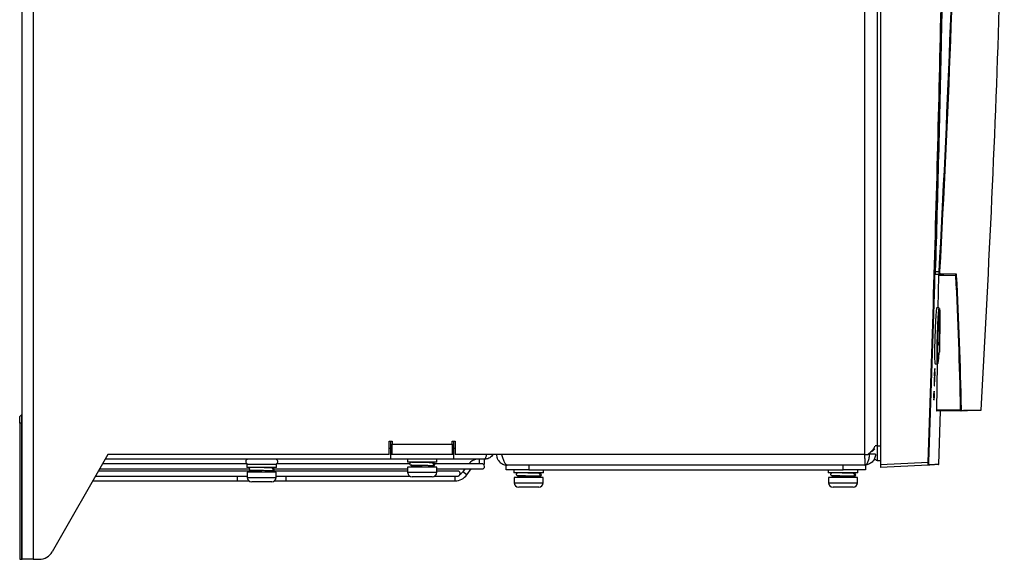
# Model space of a CAD drawing. Header units: millimetres. Extents: x 11 to 939, y -289 to 1138.
# Tile 32 of 86: x 252 to 417, y 209 to 299. Entities that reach past the tile are written whole.
import ezdxf

# ---------------------------------------------------------------- set-up
doc = ezdxf.new("R2010")
doc.units = ezdxf.units.MM

msp = doc.modelspace()

# ---------------------------------------------------------------- linework, layer by layer
at = {"color": 7, "linetype": 'Continuous', "lineweight": 25}
for p, q in [((252.89, 208.72), (252.89, 641.22)), ((254.69, 641.22), (254.69, 208.72)), ((393.59, 226.22), (393.59, 623.72)), ((396.21, 436.04), (396.21, 224.54)), ((395.68, 432.17), (395.68, 227.67)), ((405.44, 256.79), (406.04, 256.8)), ((406.11, 256.3), (405.44, 256.29)), ((405.89, 250.73), (405.95, 256.06)), ((405.95, 256.3), (406.26, 256.31)), ((408.82, 256.11), (405.95, 256.06)), ((406.05, 250.73), (405.63, 250.73)), ((406.09, 248.75), (406.09, 243.34)), ((405.34, 241.35), (405.77, 241.35)), ((405.65, 233.7), (405.77, 241.35)), ((405.23, 239.39), (405.25, 239.39)), ((405.09, 236.42), (405.06, 235.67)), ((405.17, 235.67), (405.06, 235.67)), ((405.2, 236.42), (405.15, 236.42)), ((405.24, 235.67), (405.26, 236.42)), ((405.65, 233.7), (409.62, 233.77)), ((409.66, 233.53), (405.65, 233.46)), ((252.83, 232.92), (252.46, 232.55)), ((252.46, 231.47), (252.46, 232.55)), ((252.83, 231.47), (252.83, 232.92)), ((405.98, 224.62), (406.27, 233.47)), ((252.83, 231.47), (252.46, 231.47)), ((252.46, 231.47), (252.46, 208.72)), ((252.83, 231.47), (252.89, 231.47)), ((252.83, 208.72), (252.83, 231.47)), ((314.19, 228.47), (314.69, 228.47)), ((314.19, 226.22), (314.19, 228.47)), ((314.44, 227.22), (314.44, 228.47)), ((314.44, 227.49), (314.69, 227.49)), ((314.44, 225.42), (314.44, 227.22)), ((314.69, 228.47), (314.69, 227.97)), ((314.69, 227.97), (324.69, 227.97)), ((314.69, 226.22), (314.69, 227.97)), ((324.69, 228.47), (325.19, 228.47)), ((324.69, 227.97), (324.69, 228.47)), ((324.69, 227.97), (324.69, 226.22)), ((324.69, 227.49), (324.94, 227.49)), ((324.94, 228.47), (324.94, 227.22)), ((324.94, 227.22), (324.94, 225.42)), ((325.19, 228.47), (325.19, 226.22)), ((267.19, 226.22), (257.91, 209.98)), ((314.44, 225.42), (266.73, 225.42)), ((314.19, 226.22), (267.19, 226.22)), ((314.69, 226.22), (314.44, 226.22)), ((324.94, 225.42), (314.44, 225.42)), ((324.69, 226.22), (314.69, 226.22)), ((317.21, 225.42), (317.21, 224.92)), ((322.16, 224.92), (322.16, 225.42)), ((324.94, 226.22), (324.69, 226.22)), ((330.04, 225.42), (324.94, 225.42)), ((393.59, 226.22), (325.19, 226.22)), ((330.11, 224.62), (330.11, 225.42)), ((393.59, 226.22), (394.09, 226.22)), ((395.39, 226.27), (394.39, 226.27)), ((265.82, 223.82), (290.8, 223.82)), ((290.44, 224.67), (266.3, 224.67)), ((290.41, 224.57), (290.41, 224.07)), ((290.55, 224.57), (290.41, 224.57)), ((290.55, 224.07), (290.41, 224.07)), ((295.36, 224.57), (290.55, 224.57)), ((295.36, 224.07), (290.55, 224.07)), ((290.64, 224.62), (295.14, 224.62)), ((291.59, 224.62), (291.59, 224.57)), ((294.19, 224.57), (294.19, 224.62)), ((294.96, 223.82), (317.26, 223.82)), ((317.61, 224.67), (295.34, 224.67)), ((295.36, 224.07), (295.36, 224.57)), ((317.35, 224.92), (317.21, 224.92)), ((317.26, 224.11), (317.26, 223.26)), ((317.39, 224.11), (317.26, 224.11)), ((322.16, 224.92), (317.35, 224.92)), ((322.11, 224.11), (317.39, 224.11)), ((318.02, 224.24), (318.3, 224.24)), ((318.39, 224.41), (318.39, 224.11)), ((319.43, 224.39), (319.69, 224.38)), ((319.69, 224.38), (319.69, 224.38)), ((320.99, 224.11), (320.99, 224.35)), ((321.06, 224.35), (321.07, 224.35)), ((329.69, 224.67), (321.8, 224.67)), ((322.11, 223.26), (322.11, 224.11)), ((322.11, 223.82), (329.69, 223.82)), ((326.82, 223.82), (326.48, 223.34)), ((327.17, 222.85), (327.87, 223.82)), ((329.89, 224.62), (330.11, 224.62)), ((333.74, 223.67), (333.74, 224.47)), ((337.49, 223.67), (333.74, 223.67)), ((393.59, 224.47), (333.89, 224.47)), ((335.01, 223.67), (335.01, 223.17)), ((337.49, 224.47), (337.49, 223.67)), ((337.49, 223.67), (389.99, 223.67)), ((339.96, 223.17), (339.96, 223.67)), ((387.51, 223.67), (387.51, 223.17)), ((389.99, 223.67), (389.99, 224.47)), ((393.74, 223.67), (389.99, 223.67)), ((392.46, 223.17), (392.46, 223.67)), ((393.74, 224.47), (393.74, 223.67)), ((395.68, 225.22), (396.21, 225.2)), ((396.21, 224.54), (404.19, 224.96)), ((404.2, 224.46), (396.21, 224.04)), ((265.13, 222.62), (290.46, 222.62)), ((291.06, 223.47), (265.62, 223.47)), ((290.46, 223.26), (290.46, 222.41)), ((290.59, 223.26), (290.46, 223.26)), ((295.31, 223.26), (290.59, 223.26)), ((291.22, 223.39), (291.5, 223.39)), ((291.59, 223.56), (291.59, 223.26)), ((292.63, 223.54), (292.89, 223.53)), ((292.89, 223.53), (292.89, 223.53)), ((294.19, 223.26), (294.19, 223.5)), ((294.26, 223.5), (294.27, 223.5)), ((317.26, 223.47), (294.64, 223.47)), ((295.31, 222.41), (295.31, 223.26)), ((295.31, 222.62), (317.63, 222.62)), ((321.36, 222.51), (318.01, 222.51)), ((321.76, 222.62), (325.6, 222.62)), ((325.6, 223.47), (322.11, 223.47)), ((335.15, 223.17), (335.01, 223.17)), ((335.06, 222.36), (335.06, 221.51)), ((335.19, 222.36), (335.06, 222.36)), ((339.96, 223.17), (335.15, 223.17)), ((339.91, 222.36), (335.19, 222.36)), ((335.82, 222.49), (336.1, 222.49)), ((336.19, 222.66), (336.19, 222.36)), ((337.23, 222.64), (337.49, 222.63)), ((337.49, 222.63), (337.49, 222.63)), ((338.79, 222.36), (338.79, 222.6)), ((338.86, 222.6), (338.87, 222.6)), ((339.91, 221.51), (339.91, 222.36)), ((387.65, 223.17), (387.51, 223.17)), ((387.56, 222.36), (387.56, 221.51)), ((387.69, 222.36), (387.56, 222.36)), ((392.46, 223.17), (387.65, 223.17)), ((392.41, 222.36), (387.69, 222.36)), ((388.32, 222.49), (388.6, 222.49)), ((388.69, 222.66), (388.69, 222.36)), ((389.73, 222.64), (389.99, 222.63)), ((389.99, 222.63), (389.99, 222.63)), ((391.29, 222.36), (391.29, 222.6)), ((391.36, 222.6), (391.37, 222.6)), ((392.41, 221.51), (392.41, 222.36)), ((264.67, 221.82), (288.8, 221.82)), ((294.56, 221.66), (291.21, 221.66)), ((296.98, 221.82), (325.17, 221.82)), ((339.16, 220.76), (335.81, 220.76)), ((391.66, 220.76), (388.31, 220.76)), ((252.46, 208.72), (252.83, 208.72)), ((252.83, 208.72), (252.89, 208.72)), ((254.69, 208.72), (252.89, 208.72)), ((254.69, 208.72), (255.74, 208.72))]:
    msp.add_line(p, q, dxfattribs=at)
at = {"color": 8, "linetype": 'Continuous', "lineweight": 25}
for p, q in [((314.44, 227.22), (314.19, 227.22)), ((325.19, 227.22), (324.94, 227.22)), ((395.68, 227.67), (396.21, 227.67)), ((329.26, 224.67), (329.26, 225.42)), ((394.15, 226.27), (394.39, 226.27)), ((394.39, 226.27), (394.39, 226.47)), ((290.46, 222.41), (295.31, 222.41)), ((317.26, 223.26), (322.11, 223.26)), ((325.17, 221.82), (325.17, 222.62)), ((327.17, 222.85), (326.48, 223.34)), ((335.06, 221.51), (339.91, 221.51)), ((387.56, 221.51), (392.41, 221.51))]:
    msp.add_line(p, q, dxfattribs=at)
at = {"color": 7, "linetype": 'Continuous', "lineweight": 25, "flags": 128}
msp.add_lwpolyline([(406.09, 244.57), (406.13, 245.55), (406.16, 246.52), (406.19, 248.01), (406.2, 249.28), (406.19, 250.18), (406.15, 250.62), (406.09, 250.54), (406.02, 249.95), (405.95, 248.92), (405.88, 247.57), (405.82, 246.04), (405.82, 246.04)], dxfattribs=at)
at = {"color": 7, "linetype": 'Continuous', "lineweight": 25}
for centre, radius, start, end in [((404.45, 227.29), 29.55, 86.7787, 86.9184), ((406.1, 256.38), 0.0741, 271.5783, 357.6665), ((408.75, 256.43), 0.0744, 271.3824, 357.4976), ((408.83, 256.19), 0.0794, 265.2185, 326.1457), ((405.69, 248.75), 0.4, 0, 32.9233), ((405.69, 243.34), 0.4, 292.7071, 0), ((409.63, 233.84), 0.076, 263.1795, 327.2078), ((409.65, 233.6), 0.0746, 271.229, 356.8608), ((412.95, 233.66), 0.075, 271, 355.4175), ((252.69, 233.06), 0.2, 315, 0), ((290.64, 225.04), 0.425, 118.0725, 270), ((295.14, 225.04), 0.425, 270, 61.9275), ((329.26, 223.02), 2.45, 101.5843, 137.6169), ((318.04, 224.48), 0.235, 184.6925, 267.0518), ((318.3, 224.45), 0.206, 270.1165, 294.7765), ((329.69, 224.24), 0.425, 270, 0.0565), ((329.69, 224.24), 0.425, 0.0565, 62.2458), ((403.84, 214.45), 10.52, 87.6981, 88.085), ((404.19, 224.54), 0.075, 273.0224, 358.0305), ((405.91, 224.63), 0.075, 273, 357.1899), ((291.21, 222.41), 0.75, 180, 270), ((291.24, 223.63), 0.235, 184.6925, 267.0518), ((291.5, 223.6), 0.206, 270.1165, 294.7765), ((294.56, 222.41), 0.75, 270, 0), ((318.01, 223.26), 0.75, 180, 270), ((321.36, 223.26), 0.75, 270, 0), ((325.17, 224.27), 2.45, 270, 324.4648), ((325.6, 223.04), 0.425, 339.4973, 90), ((325.17, 224.27), 1.6, 300.8534, 324.4648), ((335.84, 222.73), 0.235, 184.6925, 267.0518), ((336.1, 222.7), 0.206, 270.1165, 294.7765), ((388.34, 222.73), 0.235, 184.6925, 267.0518), ((388.6, 222.7), 0.206, 270.1165, 294.7765), ((335.81, 221.51), 0.75, 180, 270), ((339.16, 221.51), 0.75, 270, 0), ((388.31, 221.51), 0.75, 180, 270), ((391.66, 221.51), 0.75, 270, 0), ((255.74, 211.22), 2.5, 270, 330.2551)]:
    msp.add_arc(centre, radius, start, end, dxfattribs=at)
for points, knots in [([(404.19, 224.96), (404.81, 242.54), (405.35, 260.13), (406.25, 295.3), (406.62, 312.89), (407.2, 348.07), (407.4, 365.67), (407.66, 400.85), (407.71, 418.45), (407.67, 436.04)], [0, 0, 0, 0, 0.25, 0.25, 0.5, 0.5, 0.75, 0.75, 1, 1, 1, 1]), ([(407.75, 436.04), (407.78, 418.45), (407.73, 400.85), (407.48, 365.67), (407.27, 348.08), (406.69, 312.89), (406.32, 295.3), (405.42, 260.13), (404.88, 242.54), (404.27, 224.96)], [0, 0, 0, 0, 0.25, 0.25, 0.5, 0.5, 0.75, 0.75, 1, 1, 1, 1]), ([(405.44, 256.79), (405.82, 269.66), (406.15, 282.52), (406.73, 308.25), (406.98, 321.12), (407.18, 333.99)], [0, 0, 0, 0, 0.5, 0.5, 1, 1, 1, 1]), ([(413.02, 233.65), (413.63, 244.71), (414.85, 267.06), (416.15, 300.51), (416.66, 322.89), (416.91, 333.99)], [0, 0, 0, 0, 0.3309485, 0.6685225, 1, 1, 1, 1]), ([(405.44, 256.29), (405.44, 256.29), (405.44, 256.31), (405.44, 256.36), (405.44, 256.39), (405.43, 256.53), (405.44, 256.66), (405.44, 256.79)], [0, 0, 0, 0, 0.25, 0.25, 0.5, 0.5, 1, 1, 1, 1]), ([(406.11, 256.3), (406.09, 256.3), (406.08, 256.32), (406.06, 256.37), (406.06, 256.4), (406.04, 256.49), (406.04, 256.55), (406.04, 256.67), (406.04, 256.74), (406.04, 256.8)], [0, 0, 0, 0, 0.25, 0.25, 0.5, 0.5, 0.75, 0.75, 1, 1, 1, 1]), ([(406.11, 256.8), (406.1, 256.69), (406.11, 256.58), (406.13, 256.46), (406.14, 256.43), (406.16, 256.39), (406.17, 256.38), (406.18, 256.38)], [0, 0, 0, 0, 0.5, 0.5, 0.75, 0.75, 1, 1, 1, 1]), ([(405.95, 256.06), (405.96, 256.1), (405.96, 256.13), (405.95, 256.19), (405.95, 256.22), (405.95, 256.26), (405.95, 256.27), (405.95, 256.3), (405.95, 256.3), (405.95, 256.3)], [0, 0, 0, 0, 0.25, 0.25, 0.5, 0.5, 0.75, 0.75, 1, 1, 1, 1]), ([(408.82, 256.11), (408.82, 256.15), (408.82, 256.18), (408.81, 256.24), (408.8, 256.27), (408.79, 256.31), (408.78, 256.32), (408.77, 256.35), (408.76, 256.35), (408.75, 256.35)], [0, 0, 0, 0, 0.25, 0.25, 0.5, 0.5, 0.75, 0.75, 1, 1, 1, 1]), ([(408.82, 256.42), (408.83, 256.42), (408.84, 256.42), (408.86, 256.39), (408.86, 256.37), (408.87, 256.33), (408.88, 256.3), (408.89, 256.23), (408.89, 256.19), (408.89, 256.15)], [0, 0, 0, 0, 0.25, 0.25, 0.5, 0.5, 0.75, 0.75, 1, 1, 1, 1]), ([(405.63, 250.72), (405.63, 250.72), (405.61, 250.81), (405.57, 250.5), (405.49, 249.76), (405.42, 248.53), (405.36, 247.23), (405.33, 246.37), (405.32, 246.04)], [0, 0, 0, 0, 0.005919, 0.22045, 0.435224, 0.650177, 0.865158, 1, 1, 1, 1]), ([(405.74, 246.04), (405.76, 246.57), (405.8, 247.63), (405.87, 249.03), (405.95, 250.08), (406.01, 250.68), (406.04, 250.67), (406.05, 250.67)], [0, 0, 0, 0, 0.214865, 0.429524, 0.644536, 0.859637, 1, 1, 1, 1]), ([(405.96, 248.15), (405.97, 248.42), (406.01, 248.97), (406.06, 249.41), (406.11, 249.48), (406.14, 249.17), (406.15, 248.5), (406.14, 247.56), (406.12, 246.54), (406.1, 245.87), (406.09, 245.59)], [0, 0, 0, 0, 0.127773, 0.257278, 0.386819, 0.516048, 0.645513, 0.774807, 0.904467, 1, 1, 1, 1]), ([(406.06, 248.88), (406.06, 248.94), (406.06, 249.11), (406.05, 249.16), (406.04, 249.19)], [0, 0, 0, 0, 0.3453573, 1, 1, 1, 1]), ([(405.85, 242.84), (405.84, 242.93), (405.83, 243.05), (405.83, 243.27), (405.83, 243.35), (405.83, 243.52), (405.83, 243.62), (405.82, 243.81), (405.82, 243.91), (405.83, 244.13), (405.83, 244.24), (405.83, 244.6), (405.83, 244.84), (405.84, 245.23), (405.85, 245.36), (405.85, 245.63), (405.86, 245.76), (405.86, 246.03), (405.87, 246.16), (405.88, 246.43), (405.88, 246.57), (405.9, 246.96), (405.91, 247.22), (405.93, 247.58), (405.93, 247.7), (405.94, 247.93), (405.95, 248.04), (405.96, 248.15)], [0, 0, 0, 0, 0.125, 0.125, 0.1875, 0.1875, 0.25, 0.25, 0.3125, 0.3125, 0.375, 0.375, 0.5, 0.5, 0.5625, 0.5625, 0.625, 0.625, 0.6875, 0.6875, 0.75, 0.75, 0.875, 0.875, 0.9375, 0.9375, 1, 1, 1, 1]), ([(405.32, 246.04), (405.3, 245.52), (405.27, 244.46), (405.26, 243.06), (405.27, 242.01), (405.3, 241.41), (405.33, 241.41), (405.34, 241.41)], [0, 0, 0, 0, 0.214599, 0.429204, 0.643694, 0.85817, 1, 1, 1, 1]), ([(405.77, 241.41), (405.76, 241.41), (405.72, 241.41), (405.7, 242.01), (405.69, 243.06), (405.7, 244.47), (405.73, 245.52), (405.74, 246.04)], [0, 0, 0, 0, 0.142004, 0.356777, 0.571331, 0.785746, 1, 1, 1, 1]), ([(405.82, 246.04), (405.8, 245.52), (405.78, 244.49), (405.76, 243.11), (405.77, 242.06), (405.8, 241.46), (405.86, 241.37), (405.92, 241.83), (405.98, 242.46), (406.01, 243.01), (406.01, 243.12)], [0, 0, 0, 0, 0.137468, 0.27504, 0.412702, 0.550506, 0.688442, 0.826445, 0.964426, 1, 1, 1, 1]), ([(405.84, 242.89), (405.85, 242.89), (405.85, 242.9), (405.85, 242.95), (405.86, 242.98)], [0, 0, 0, 0, 0.505019, 1, 1, 1, 1]), ([(405.94, 243.04), (405.94, 242.97), (405.91, 242.7), (405.88, 242.58), (405.86, 242.75), (405.85, 242.84)], [0, 0, 0, 0, 0.156048, 0.578014, 1, 1, 1, 1]), ([(405.32, 239.39), (405.32, 239.47), (405.32, 239.55), (405.33, 239.71), (405.33, 239.78), (405.33, 239.93), (405.33, 240), (405.33, 240.13), (405.33, 240.19), (405.33, 240.31), (405.33, 240.36), (405.33, 240.44), (405.33, 240.48), (405.32, 240.57), (405.32, 240.6), (405.31, 240.6), (405.31, 240.6), (405.3, 240.57), (405.3, 240.54), (405.29, 240.48), (405.29, 240.44), (405.28, 240.36), (405.28, 240.31), (405.27, 240.19), (405.26, 240.13), (405.26, 240), (405.25, 239.93), (405.25, 239.78), (405.24, 239.71), (405.24, 239.55), (405.23, 239.47), (405.23, 239.39)], [0, 0, 0, 0, 0.0625, 0.0625, 0.125, 0.125, 0.1875, 0.1875, 0.25, 0.25, 0.3125, 0.3125, 0.375, 0.375, 0.5, 0.5, 0.5625, 0.5625, 0.625, 0.625, 0.6875, 0.6875, 0.75, 0.75, 0.8125, 0.8125, 0.875, 0.875, 0.9375, 0.9375, 1, 1, 1, 1]), ([(405.25, 239.39), (405.25, 239.41), (405.25, 239.45), (405.26, 239.51), (405.26, 239.58), (405.26, 239.64), (405.26, 239.71), (405.27, 239.79), (405.27, 239.88), (405.28, 239.98), (405.29, 240.03), (405.3, 240.05), (405.3, 240.01), (405.31, 239.89), (405.31, 239.78), (405.3, 239.69), (405.3, 239.6), (405.3, 239.5), (405.3, 239.43), (405.3, 239.39)], [0, 0, 0, 0, 0.027052, 0.057028, 0.089929, 0.125754, 0.164503, 0.206174, 0.250767, 0.35392, 0.437216, 0.500572, 0.62882, 0.749667, 0.797714, 0.846768, 0.896833, 0.947909, 1, 1, 1, 1]), ([(405.13, 235.67), (405.13, 235.6), (405.13, 235.46), (405.13, 235.34), (405.14, 235.28), (405.14, 235.29), (405.14, 235.3)], [0, 0, 0, 0, 0.3218273, 0.6436533, 0.9655421, 1, 1, 1, 1]), ([(405.2, 236.42), (405.2, 236.47), (405.2, 236.53), (405.2, 236.62), (405.2, 236.66), (405.2, 236.72), (405.2, 236.75), (405.19, 236.78), (405.19, 236.79), (405.19, 236.79), (405.18, 236.78), (405.18, 236.75), (405.18, 236.72), (405.17, 236.66), (405.17, 236.62), (405.16, 236.53), (405.16, 236.47), (405.15, 236.42)], [0, 0, 0, 0, 0.125, 0.125, 0.25, 0.25, 0.375, 0.375, 0.5, 0.5, 0.625, 0.625, 0.75, 0.75, 0.875, 0.875, 1, 1, 1, 1]), ([(405.15, 235.33), (405.15, 235.35), (405.16, 235.4), (405.17, 235.51), (405.17, 235.59), (405.17, 235.67)], [0, 0, 0, 0, 0.5, 0.5, 1, 1, 1, 1]), ([(405.65, 233.46), (405.65, 233.46), (405.65, 233.46), (405.65, 233.48), (405.64, 233.5), (405.64, 233.54), (405.64, 233.57), (405.64, 233.63), (405.65, 233.66), (405.65, 233.7)], [0, 0, 0, 0, 0.25, 0.25, 0.5, 0.5, 0.75, 0.75, 1, 1, 1, 1]), ([(409.66, 233.53), (409.65, 233.53), (409.65, 233.53), (409.64, 233.55), (409.64, 233.57), (409.63, 233.61), (409.63, 233.64), (409.62, 233.7), (409.62, 233.73), (409.62, 233.77)], [0, 0, 0, 0, 0.25, 0.25, 0.5, 0.5, 0.75, 0.75, 1, 1, 1, 1]), ([(412.94, 233.58), (412.91, 233.58), (412.84, 233.58), (412.21, 233.57), (411.2, 233.55), (410.17, 233.54), (409.66, 233.53)], [0, 0, 0, 0, 0.24281, 0.494453, 0.747227, 1, 1, 1, 1]), ([(409.69, 233.8), (409.69, 233.77), (409.69, 233.74), (409.7, 233.69), (409.7, 233.67), (409.71, 233.63), (409.71, 233.62), (409.72, 233.6), (409.72, 233.6), (409.73, 233.6)], [0, 0, 0, 0, 0.25, 0.25, 0.5, 0.5, 0.75, 0.75, 1, 1, 1, 1]), ([(409.73, 233.6), (410.24, 233.61), (411.27, 233.62), (412.27, 233.64), (412.91, 233.65), (412.98, 233.65), (413.02, 233.65)], [0, 0, 0, 0, 0.2516399, 0.5032808, 0.7560584, 1, 1, 1, 1]), ([(394.09, 226.22), (394.27, 226.37), (394.64, 226.67), (395.04, 227.12), (395.27, 227.44), (395.3, 227.61), (395.31, 227.63)], [0, 0, 0, 0, 0.318418, 0.636837, 0.955255, 1, 1, 1, 1]), ([(394.59, 226.69), (394.68, 226.72), (394.87, 226.77), (395.11, 226.95), (395.21, 227.11), (395.26, 227.2)], [0, 0, 0, 0, 0.30048, 0.59858, 1, 1, 1, 1]), ([(395.68, 227.67), (395.68, 227.35), (395.68, 227.03), (395.68, 226.44), (395.68, 226.16), (395.68, 225.71), (395.68, 225.53), (395.68, 225.29), (395.68, 225.22), (395.68, 225.22)], [0, 0, 0, 0, 0.25, 0.25, 0.5, 0.5, 0.75, 0.75, 1, 1, 1, 1]), ([(331.51, 226.22), (331.43, 226.1), (331.19, 225.77), (330.66, 225.5), (330.24, 225.42), (330.04, 225.42), (330.04, 225.42)], [0, 0, 0, 0, 0.215058, 0.622004, 0.997371, 1, 1, 1, 1]), ([(330.28, 225.72), (330.25, 225.66), (330.23, 225.6), (330.15, 225.47), (330.09, 225.42), (330.04, 225.42)], [0.6249994, 0.6249994, 0.6249994, 0.6249994, 0.75, 0.75, 1, 1, 1, 1]), ([(332.09, 226.27), (332.09, 226.12), (332.1, 225.98), (332.15, 225.78), (332.17, 225.71), (332.22, 225.59), (332.25, 225.52), (332.31, 225.41), (332.34, 225.35), (332.41, 225.24), (332.44, 225.19), (332.56, 225.05), (332.64, 224.97), (332.9, 224.75), (333.09, 224.64), (333.38, 224.54), (333.48, 224.51), (333.63, 224.49), (333.68, 224.48), (333.79, 224.47), (333.84, 224.47), (333.89, 224.47)], [0, 0, 0, 0, 0.125, 0.125, 0.1875, 0.1875, 0.25, 0.25, 0.3125, 0.3125, 0.375, 0.375, 0.5, 0.5, 0.75, 0.75, 0.875, 0.875, 0.9375, 0.9375, 1, 1, 1, 1]), ([(393.59, 224.47), (393.69, 224.47), (393.79, 224.51), (393.93, 224.64), (393.97, 224.69), (394.06, 224.81), (394.1, 224.89), (394.18, 225.05), (394.21, 225.14), (394.27, 225.33), (394.3, 225.44), (394.34, 225.66), (394.36, 225.78), (394.38, 226.02), (394.39, 226.15), (394.39, 226.27)], [0, 0, 0, 0, 0.25, 0.25, 0.375, 0.375, 0.5, 0.5, 0.625, 0.625, 0.75, 0.75, 0.875, 0.875, 1, 1, 1, 1]), ([(395.39, 226.27), (395.39, 226.15), (395.37, 226.02), (395.32, 225.78), (395.29, 225.66), (395.19, 225.44), (395.13, 225.33), (394.99, 225.14), (394.92, 225.05), (394.75, 224.89), (394.65, 224.82), (394.46, 224.69), (394.36, 224.64), (394.04, 224.51), (393.81, 224.47), (393.59, 224.47)], [0, 0, 0, 0, 0.125, 0.125, 0.25, 0.25, 0.375, 0.375, 0.5, 0.5, 0.625, 0.625, 0.75, 0.75, 1, 1, 1, 1]), ([(395.68, 225.22), (395.65, 225.23), (395.57, 225.24), (395.4, 225.33), (395.29, 225.44), (395.22, 225.51)], [0, 0, 0, 0, 0.167325, 0.441786, 1, 1, 1, 1]), ([(291.16, 224.08), (291.09, 224.07), (290.97, 224.04), (290.84, 223.94), (290.79, 223.83), (290.8, 223.68), (290.96, 223.61), (291.23, 223.58), (291.6, 223.56), (292.08, 223.55), (292.46, 223.54), (292.63, 223.54)], [0, 0, 0, 0, 0.073823, 0.145572, 0.21236, 0.271805, 0.448083, 0.559918, 0.701634, 0.872199, 1, 1, 1, 1]), ([(292.89, 224.03), (292.77, 224.03), (292.53, 224.04), (292.31, 224.04), (292.2, 224.05)], [0, 0, 0, 0, 0.503041, 1, 1, 1, 1]), ([(294.55, 223.99), (294.47, 224), (294.37, 224), (294.12, 224.01), (293.98, 224.01), (293.66, 224.02), (293.49, 224.02), (293.14, 224.03), (292.96, 224.03), (292.77, 224.03)], [0, 0, 0, 0, 0.25, 0.25, 0.5, 0.5, 0.75, 0.75, 1, 1, 1, 1]), ([(294.55, 223.99), (294.57, 223.99), (294.59, 223.99), (294.64, 223.98), (294.66, 223.96), (294.71, 223.92), (294.73, 223.9), (294.76, 223.83), (294.77, 223.79), (294.77, 223.7), (294.76, 223.66), (294.73, 223.59), (294.71, 223.56), (294.66, 223.52), (294.64, 223.51), (294.59, 223.5), (294.57, 223.49), (294.55, 223.49)], [0, 0, 0, 0, 0.125, 0.125, 0.25, 0.25, 0.375, 0.375, 0.5, 0.5, 0.625, 0.625, 0.75, 0.75, 0.875, 0.875, 1, 1, 1, 1]), ([(294.73, 223.48), (294.76, 223.48), (294.8, 223.49), (294.86, 223.51), (294.9, 223.54), (294.94, 223.58), (294.96, 223.61), (294.97, 223.64), (294.98, 223.66), (294.98, 223.68), (294.99, 223.71), (294.99, 223.76), (294.96, 223.84), (294.85, 223.95), (294.69, 223.98), (294.58, 223.99)], [0, 0, 0, 0, 0.165165, 0.243559, 0.306181, 0.334909, 0.364837, 0.380991, 0.389831, 0.40003, 0.425572, 0.458995, 0.550516, 0.673877, 1, 1, 1, 1]), ([(317.96, 224.93), (317.89, 224.92), (317.77, 224.89), (317.64, 224.79), (317.59, 224.68), (317.6, 224.53), (317.76, 224.46), (318.03, 224.43), (318.4, 224.41), (318.88, 224.4), (319.26, 224.39), (319.43, 224.39)], [0, 0, 0, 0, 0.073823, 0.145572, 0.21236, 0.271805, 0.448083, 0.559918, 0.701634, 0.872199, 1, 1, 1, 1]), ([(319.69, 224.88), (319.57, 224.88), (319.33, 224.89), (319.11, 224.89), (319, 224.9)], [0, 0, 0, 0, 0.503041, 1, 1, 1, 1]), ([(319.69, 224.38), (319.65, 224.38), (319.56, 224.38), (319.48, 224.38), (319.43, 224.38)], [0, 0, 0, 0, 0.397244, 1, 1, 1, 1]), ([(321.35, 224.84), (321.27, 224.85), (321.17, 224.85), (320.92, 224.86), (320.78, 224.86), (320.46, 224.87), (320.29, 224.87), (319.94, 224.88), (319.76, 224.88), (319.57, 224.88)], [0, 0, 0, 0, 0.25, 0.25, 0.5, 0.5, 0.75, 0.75, 1, 1, 1, 1]), ([(321.07, 224.34), (320.96, 224.35), (320.75, 224.36), (320.23, 224.37), (319.85, 224.38), (319.68, 224.38)], [0, 0, 0, 0, 0.350388, 0.700775, 1, 1, 1, 1]), ([(320.99, 224.31), (321.02, 224.31), (321.24, 224.31), (321.41, 224.32), (321.53, 224.33), (321.56, 224.33), (321.43, 224.34), (321.35, 224.34)], [0, 0, 0, 0, 0.050126, 0.360472, 0.522276, 0.68516, 1, 1, 1, 1]), ([(321.35, 224.84), (321.37, 224.84), (321.39, 224.84), (321.44, 224.83), (321.46, 224.81), (321.51, 224.77), (321.53, 224.75), (321.56, 224.68), (321.57, 224.64), (321.57, 224.55), (321.56, 224.51), (321.53, 224.44), (321.51, 224.41), (321.46, 224.37), (321.44, 224.36), (321.39, 224.35), (321.37, 224.34), (321.35, 224.34)], [0, 0, 0, 0, 0.125, 0.125, 0.25, 0.25, 0.375, 0.375, 0.5, 0.5, 0.625, 0.625, 0.75, 0.75, 0.875, 0.875, 1, 1, 1, 1]), ([(321.53, 224.33), (321.56, 224.33), (321.6, 224.34), (321.66, 224.36), (321.7, 224.39), (321.74, 224.43), (321.76, 224.46), (321.77, 224.49), (321.78, 224.51), (321.78, 224.53), (321.79, 224.56), (321.79, 224.61), (321.76, 224.69), (321.65, 224.8), (321.49, 224.83), (321.38, 224.84)], [0, 0, 0, 0, 0.165165, 0.243559, 0.306181, 0.334909, 0.364837, 0.380991, 0.389831, 0.40003, 0.425572, 0.458995, 0.550516, 0.673877, 1, 1, 1, 1]), ([(329.89, 224.62), (329.89, 224.62), (329.89, 224.62), (329.87, 224.63), (329.84, 224.64), (329.79, 224.66), (329.73, 224.67), (329.69, 224.67), (329.67, 224.67)], [0, 0, 0, 0, 0.0561, 0.256117, 0.454837, 0.649681, 0.844243, 1, 1, 1, 1]), ([(396.21, 224.54), (396.21, 224.52), (396.21, 224.49), (396.21, 224.44), (396.21, 224.39), (396.21, 224.35), (396.21, 224.3), (396.21, 224.26), (396.21, 224.22), (396.21, 224.18), (396.21, 224.13), (396.21, 224.08), (396.21, 224.05), (396.21, 224.04), (396.21, 224.04)], [0, 0, 0, 0, 0.0655686, 0.1302662, 0.1940952, 0.2570581, 0.3191576, 0.3803961, 0.4407767, 0.5003021, 0.6200632, 0.7432526, 0.8698917, 1, 1, 1, 1]), ([(404.2, 224.46), (404.19, 224.46), (404.19, 224.51), (404.19, 224.65), (404.19, 224.71), (404.19, 224.83), (404.19, 224.89), (404.19, 224.96)], [0, 0, 0, 0, 0.5, 0.5, 0.75, 0.75, 1, 1, 1, 1]), ([(405.91, 224.55), (405.89, 224.55), (405.85, 224.55), (405.52, 224.53), (405, 224.5), (404.47, 224.47), (404.2, 224.46)], [0, 0, 0, 0, 0.241448, 0.494308, 0.74714, 1, 1, 1, 1]), ([(404.27, 224.96), (404.26, 224.9), (404.26, 224.85), (404.26, 224.74), (404.26, 224.7), (404.26, 224.58), (404.26, 224.53), (404.27, 224.53)], [0, 0, 0, 0, 0.25, 0.25, 0.5, 0.5, 1, 1, 1, 1]), ([(404.27, 224.53), (404.54, 224.55), (405.07, 224.58), (405.59, 224.6), (405.93, 224.62), (405.96, 224.62), (405.98, 224.62)], [0, 0, 0, 0, 0.252832, 0.505692, 0.758524, 1, 1, 1, 1]), ([(292.89, 223.53), (292.85, 223.53), (292.76, 223.53), (292.68, 223.53), (292.63, 223.53)], [0, 0, 0, 0, 0.397244, 1, 1, 1, 1]), ([(294.27, 223.49), (294.16, 223.5), (293.95, 223.51), (293.43, 223.52), (293.05, 223.53), (292.88, 223.53)], [0, 0, 0, 0, 0.350388, 0.700775, 1, 1, 1, 1]), ([(294.19, 223.46), (294.22, 223.46), (294.44, 223.46), (294.61, 223.47), (294.73, 223.48), (294.76, 223.48), (294.63, 223.49), (294.55, 223.49)], [0, 0, 0, 0, 0.050126, 0.360472, 0.522276, 0.68516, 1, 1, 1, 1]), ([(325.59, 222.62), (325.61, 222.62), (325.67, 222.62), (325.76, 222.65), (325.86, 222.71), (325.93, 222.78), (325.98, 222.85), (325.99, 222.89), (326, 222.89), (326, 222.9)], [0, 0, 0, 0, 0.103072, 0.260736, 0.425574, 0.589251, 0.742429, 0.881549, 1, 1, 1, 1]), ([(335.76, 223.18), (335.69, 223.17), (335.57, 223.14), (335.44, 223.04), (335.39, 222.93), (335.4, 222.78), (335.56, 222.71), (335.83, 222.68), (336.2, 222.66), (336.68, 222.65), (337.06, 222.64), (337.23, 222.64)], [0, 0, 0, 0, 0.073823, 0.145572, 0.21236, 0.271805, 0.448083, 0.559918, 0.701634, 0.872199, 1, 1, 1, 1]), ([(337.49, 223.13), (337.37, 223.13), (337.13, 223.14), (336.91, 223.14), (336.8, 223.15)], [0, 0, 0, 0, 0.503041, 1, 1, 1, 1]), ([(337.49, 222.63), (337.45, 222.63), (337.36, 222.63), (337.28, 222.63), (337.23, 222.63)], [0, 0, 0, 0, 0.397244, 1, 1, 1, 1]), ([(339.15, 223.09), (339.07, 223.1), (338.97, 223.1), (338.72, 223.11), (338.58, 223.11), (338.26, 223.12), (338.09, 223.12), (337.74, 223.13), (337.56, 223.13), (337.37, 223.13)], [0, 0, 0, 0, 0.25, 0.25, 0.5, 0.5, 0.75, 0.75, 1, 1, 1, 1]), ([(338.87, 222.59), (338.76, 222.6), (338.55, 222.61), (338.03, 222.62), (337.65, 222.63), (337.48, 222.63)], [0, 0, 0, 0, 0.3503877, 0.7007751, 1, 1, 1, 1]), ([(338.79, 222.56), (338.82, 222.56), (339.04, 222.56), (339.21, 222.57), (339.33, 222.58), (339.36, 222.58), (339.23, 222.59), (339.15, 222.59)], [0, 0, 0, 0, 0.050126, 0.360472, 0.522276, 0.68516, 1, 1, 1, 1]), ([(339.15, 223.09), (339.17, 223.09), (339.19, 223.09), (339.24, 223.08), (339.26, 223.06), (339.31, 223.02), (339.33, 223), (339.36, 222.93), (339.37, 222.89), (339.37, 222.8), (339.36, 222.76), (339.33, 222.69), (339.31, 222.66), (339.26, 222.62), (339.24, 222.61), (339.19, 222.6), (339.17, 222.59), (339.15, 222.59)], [0, 0, 0, 0, 0.125, 0.125, 0.25, 0.25, 0.375, 0.375, 0.5, 0.5, 0.625, 0.625, 0.75, 0.75, 0.875, 0.875, 1, 1, 1, 1]), ([(339.33, 222.58), (339.36, 222.58), (339.4, 222.59), (339.46, 222.61), (339.5, 222.64), (339.54, 222.68), (339.56, 222.71), (339.57, 222.74), (339.58, 222.76), (339.58, 222.78), (339.59, 222.81), (339.59, 222.86), (339.56, 222.94), (339.45, 223.05), (339.29, 223.08), (339.18, 223.09)], [0, 0, 0, 0, 0.165165, 0.243559, 0.306181, 0.334909, 0.364837, 0.380991, 0.389831, 0.40003, 0.425572, 0.458995, 0.550516, 0.673877, 1, 1, 1, 1]), ([(388.26, 223.18), (388.19, 223.17), (388.07, 223.14), (387.94, 223.04), (387.89, 222.93), (387.9, 222.78), (388.06, 222.71), (388.33, 222.68), (388.7, 222.66), (389.18, 222.65), (389.56, 222.64), (389.73, 222.64)], [0, 0, 0, 0, 0.073823, 0.145572, 0.21236, 0.271805, 0.448083, 0.559918, 0.701634, 0.872199, 1, 1, 1, 1]), ([(389.99, 223.13), (389.87, 223.13), (389.63, 223.14), (389.41, 223.14), (389.3, 223.15)], [0, 0, 0, 0, 0.503041, 1, 1, 1, 1]), ([(389.99, 222.63), (389.95, 222.63), (389.86, 222.63), (389.78, 222.63), (389.73, 222.63)], [0, 0, 0, 0, 0.397244, 1, 1, 1, 1]), ([(391.65, 223.09), (391.57, 223.1), (391.47, 223.1), (391.22, 223.11), (391.08, 223.11), (390.76, 223.12), (390.59, 223.12), (390.24, 223.13), (390.06, 223.13), (389.87, 223.13)], [0, 0, 0, 0, 0.25, 0.25, 0.5, 0.5, 0.75, 0.75, 1, 1, 1, 1]), ([(391.37, 222.59), (391.26, 222.6), (391.05, 222.61), (390.53, 222.62), (390.15, 222.63), (389.98, 222.63)], [0, 0, 0, 0, 0.3503877, 0.7007751, 1, 1, 1, 1]), ([(391.29, 222.56), (391.32, 222.56), (391.54, 222.56), (391.71, 222.57), (391.83, 222.58), (391.86, 222.58), (391.73, 222.59), (391.65, 222.59)], [0, 0, 0, 0, 0.050126, 0.360472, 0.522276, 0.68516, 1, 1, 1, 1]), ([(391.65, 223.09), (391.67, 223.09), (391.69, 223.09), (391.74, 223.08), (391.76, 223.06), (391.81, 223.02), (391.83, 223), (391.86, 222.93), (391.87, 222.89), (391.87, 222.8), (391.86, 222.76), (391.83, 222.69), (391.81, 222.66), (391.76, 222.62), (391.74, 222.61), (391.69, 222.6), (391.67, 222.59), (391.65, 222.59)], [0, 0, 0, 0, 0.125, 0.125, 0.25, 0.25, 0.375, 0.375, 0.5, 0.5, 0.625, 0.625, 0.75, 0.75, 0.875, 0.875, 1, 1, 1, 1]), ([(391.83, 222.58), (391.86, 222.58), (391.9, 222.59), (391.96, 222.61), (392, 222.64), (392.04, 222.68), (392.06, 222.71), (392.07, 222.74), (392.08, 222.76), (392.08, 222.78), (392.09, 222.81), (392.09, 222.86), (392.06, 222.94), (391.95, 223.05), (391.79, 223.08), (391.68, 223.09)], [0, 0, 0, 0, 0.165165, 0.243559, 0.306181, 0.334909, 0.364837, 0.380991, 0.389831, 0.40003, 0.425572, 0.458995, 0.550516, 0.673877, 1, 1, 1, 1]), ([(288.8, 221.82), (289.27, 221.82), (289.95, 221.82), (290.57, 221.83), (290.76, 221.83)], [0, 0, 0, 0, 0.688815, 1, 1, 1, 1]), ([(295.01, 221.83), (295.2, 221.83), (295.82, 221.82), (296.51, 221.82), (296.98, 221.82)], [0, 0, 0, 0, 0.313915, 1, 1, 1, 1])]:
    msp.add_open_spline(points, degree=3, knots=knots, dxfattribs=at)
for points in [[(406.04, 256.8), (407.43, 282.51), (408.44, 308.24), (409.05, 333.99)], [(409.12, 333.98), (408.51, 308.24), (407.51, 282.51), (406.11, 256.8)], [(408.75, 256.35), (407.96, 256.34), (407.08, 256.32), (406.11, 256.3)], [(406.18, 256.38), (407.15, 256.39), (408.03, 256.41), (408.82, 256.42)], [(409.62, 233.77), (409.46, 241.22), (409.2, 248.67), (408.82, 256.11)], [(408.89, 256.15), (409.27, 248.7), (409.54, 241.25), (409.69, 233.8)], [(405.23, 239.39), (405.21, 238.83), (405.19, 238.26), (405.18, 237.69)], [(405.26, 237.69), (405.28, 238.26), (405.3, 238.83), (405.32, 239.39)], [(405.18, 237.69), (405.2, 237.69), (405.23, 237.69), (405.26, 237.69)], [(405.06, 235.67), (405.09, 235.67), (405.11, 235.67), (405.13, 235.67)], [(405.15, 236.42), (405.13, 236.42), (405.11, 236.42), (405.09, 236.42)], [(405.17, 235.67), (405.2, 235.67), (405.22, 235.67), (405.24, 235.67)], [(405.26, 236.42), (405.24, 236.42), (405.22, 236.42), (405.2, 236.42)], [(413.02, 233.65), (413.02, 233.65), (413.02, 233.65), (413.02, 233.65)], [(330.36, 225.95), (330.33, 225.86), (330.31, 225.79), (330.28, 225.72)], [(330.44, 226.22), (330.41, 226.12), (330.39, 226.03), (330.36, 225.95)], [(332.91, 226.22), (332.98, 226), (333.06, 225.78), (333.14, 225.58)], [(333.14, 225.58), (333.22, 225.36), (333.3, 225.16), (333.39, 225)], [(393.62, 225.58), (393.62, 225.36), (393.61, 225.16), (393.61, 225)], [(393.62, 225.58), (393.62, 225.78), (393.63, 226), (393.63, 226.22)], [(333.39, 225), (333.47, 224.83), (333.55, 224.7), (333.64, 224.61)], [(333.64, 224.61), (333.72, 224.52), (333.8, 224.47), (333.89, 224.47)], [(393.6, 224.61), (393.59, 224.52), (393.59, 224.47), (393.59, 224.47)], [(393.61, 225), (393.61, 224.83), (393.6, 224.7), (393.6, 224.61)]]:
    msp.add_open_spline(points, degree=3, dxfattribs=at)
at = {"color": 8, "linetype": 'Continuous', "lineweight": 25}
for points, knots in [([(395.68, 227.67), (395.65, 227.67), (395.57, 227.67), (395.44, 227.67), (395.36, 227.67), (395.32, 227.67)], [0, 0, 0, 0, 0.218027, 0.575655, 1, 1, 1, 1]), ([(292.77, 224.03), (292.59, 224.04), (292.41, 224.04), (292.07, 224.04), (291.91, 224.05), (291.62, 224.05), (291.49, 224.06), (291.28, 224.06), (291.2, 224.07), (291.14, 224.07)], [0, 0, 0, 0, 0.25, 0.25, 0.5, 0.5, 0.75, 0.75, 1, 1, 1, 1]), ([(292.88, 224.03), (292.85, 224.03), (292.63, 224.04), (292.19, 224.04), (291.7, 224.06), (291.5, 224.07), (291.43, 224.07), (291.43, 224.07)], [0, 0, 0, 0, 0.043945, 0.364706, 0.685467, 0.996281, 1, 1, 1, 1]), ([(319.43, 224.38), (319.24, 224.39), (318.81, 224.4), (318.27, 224.41), (317.95, 224.42), (317.84, 224.43), (317.82, 224.43), (317.91, 224.44), (317.96, 224.44)], [0, 0, 0, 0, 0.176557, 0.40337, 0.62315, 0.737736, 0.853087, 1, 1, 1, 1]), ([(319.57, 224.88), (319.39, 224.89), (319.21, 224.89), (318.87, 224.89), (318.71, 224.9), (318.42, 224.9), (318.29, 224.91), (318.08, 224.91), (318, 224.92), (317.94, 224.92)], [0, 0, 0, 0, 0.25, 0.25, 0.5, 0.5, 0.75, 0.75, 1, 1, 1, 1]), ([(319.68, 224.88), (319.65, 224.88), (319.43, 224.89), (318.99, 224.89), (318.5, 224.91), (318.3, 224.92), (318.23, 224.92), (318.23, 224.92)], [0, 0, 0, 0, 0.043945, 0.364706, 0.685467, 0.996281, 1, 1, 1, 1]), ([(321.35, 224.34), (321.22, 224.35), (321.02, 224.36), (320.62, 224.36), (320.22, 224.37), (319.89, 224.38), (319.69, 224.38)], [0, 0, 0, 0, 0.348619, 0.52898, 0.708143, 1, 1, 1, 1]), ([(320.99, 224.31), (321.05, 224.32), (321.21, 224.32), (321.27, 224.33), (321.14, 224.34), (321.07, 224.34)], [0, 0, 0, 0, 0.206853, 0.603424, 1, 1, 1, 1]), ([(288.8, 222.62), (288.8, 222.6), (288.8, 222.54), (288.8, 222.41), (288.8, 222.25), (288.8, 222.08), (288.8, 221.94), (288.8, 221.85), (288.8, 221.81), (288.8, 221.82), (288.8, 221.82)], [0, 0, 0, 0, 0.111701, 0.259746, 0.407791, 0.555836, 0.703881, 0.851926, 0.999971, 1, 1, 1, 1]), ([(292.63, 223.53), (292.44, 223.54), (292.01, 223.55), (291.47, 223.56), (291.15, 223.57), (291.04, 223.58), (291.02, 223.58), (291.11, 223.59), (291.16, 223.59)], [0, 0, 0, 0, 0.176557, 0.40337, 0.62315, 0.737736, 0.853087, 1, 1, 1, 1]), ([(294.55, 223.49), (294.42, 223.5), (294.22, 223.51), (293.82, 223.51), (293.42, 223.52), (293.09, 223.53), (292.89, 223.53)], [0, 0, 0, 0, 0.348619, 0.52898, 0.708143, 1, 1, 1, 1]), ([(294.19, 223.46), (294.25, 223.47), (294.41, 223.47), (294.47, 223.48), (294.34, 223.49), (294.27, 223.49)], [0, 0, 0, 0, 0.206853, 0.603424, 1, 1, 1, 1]), ([(296.98, 221.82), (296.98, 221.83), (296.98, 221.84), (296.98, 221.94), (296.98, 222.08), (296.98, 222.25), (296.98, 222.41), (296.98, 222.54), (296.98, 222.6), (296.98, 222.62)], [0, 0, 0, 0, 0.148024, 0.296077, 0.444131, 0.592184, 0.740237, 0.888291, 1, 1, 1, 1]), ([(337.23, 222.63), (337.04, 222.64), (336.61, 222.65), (336.07, 222.66), (335.75, 222.67), (335.64, 222.68), (335.62, 222.68), (335.71, 222.69), (335.76, 222.69)], [0, 0, 0, 0, 0.176557, 0.40337, 0.62315, 0.737736, 0.853087, 1, 1, 1, 1]), ([(337.37, 223.13), (337.19, 223.14), (337.01, 223.14), (336.67, 223.14), (336.51, 223.15), (336.22, 223.15), (336.09, 223.16), (335.88, 223.16), (335.8, 223.17), (335.74, 223.17)], [0, 0, 0, 0, 0.25, 0.25, 0.5, 0.5, 0.75, 0.75, 1, 1, 1, 1]), ([(337.48, 223.13), (337.45, 223.13), (337.23, 223.14), (336.79, 223.14), (336.3, 223.16), (336.1, 223.17), (336.03, 223.17), (336.03, 223.17)], [0, 0, 0, 0, 0.0439448, 0.3647061, 0.6854674, 0.9962807, 1, 1, 1, 1]), ([(339.15, 222.59), (339.02, 222.6), (338.82, 222.61), (338.42, 222.61), (338.02, 222.62), (337.69, 222.63), (337.49, 222.63)], [0, 0, 0, 0, 0.348619, 0.52898, 0.708143, 1, 1, 1, 1]), ([(338.79, 222.56), (338.85, 222.57), (339.01, 222.57), (339.07, 222.58), (338.94, 222.59), (338.87, 222.59)], [0, 0, 0, 0, 0.206853, 0.603424, 1, 1, 1, 1]), ([(389.73, 222.63), (389.54, 222.64), (389.11, 222.65), (388.57, 222.66), (388.25, 222.67), (388.14, 222.68), (388.12, 222.68), (388.21, 222.69), (388.26, 222.69)], [0, 0, 0, 0, 0.176557, 0.40337, 0.62315, 0.737736, 0.853087, 1, 1, 1, 1]), ([(389.87, 223.13), (389.69, 223.14), (389.51, 223.14), (389.17, 223.14), (389.01, 223.15), (388.72, 223.15), (388.59, 223.16), (388.38, 223.16), (388.3, 223.17), (388.24, 223.17)], [0, 0, 0, 0, 0.25, 0.25, 0.5, 0.5, 0.75, 0.75, 1, 1, 1, 1]), ([(389.98, 223.13), (389.95, 223.13), (389.73, 223.14), (389.29, 223.14), (388.8, 223.16), (388.6, 223.17), (388.53, 223.17), (388.53, 223.17)], [0, 0, 0, 0, 0.043945, 0.364706, 0.685467, 0.996281, 1, 1, 1, 1]), ([(391.65, 222.59), (391.52, 222.6), (391.32, 222.61), (390.92, 222.61), (390.52, 222.62), (390.19, 222.63), (389.99, 222.63)], [0, 0, 0, 0, 0.348619, 0.52898, 0.708143, 1, 1, 1, 1]), ([(391.29, 222.56), (391.35, 222.57), (391.51, 222.57), (391.57, 222.58), (391.44, 222.59), (391.37, 222.59)], [0, 0, 0, 0, 0.206853, 0.603424, 1, 1, 1, 1])]:
    msp.add_open_spline(points, degree=3, knots=knots, dxfattribs=at)
for points in [[(294.55, 223.49), (294.65, 223.49), (294.72, 223.49), (294.73, 223.48)], [(339.15, 222.59), (339.25, 222.59), (339.32, 222.59), (339.33, 222.58)], [(339.15, 222.59), (339.25, 222.59), (339.32, 222.59), (339.33, 222.58)], [(339.15, 222.59), (339.25, 222.59), (339.32, 222.59), (339.33, 222.58)], [(391.65, 222.59), (391.75, 222.59), (391.82, 222.59), (391.83, 222.58)], [(391.65, 222.59), (391.75, 222.59), (391.82, 222.59), (391.83, 222.58)], [(391.65, 222.59), (391.75, 222.59), (391.82, 222.59), (391.83, 222.58)]]:
    msp.add_open_spline(points, degree=3, dxfattribs=at)

doc.saveas('drawing.dxf')
